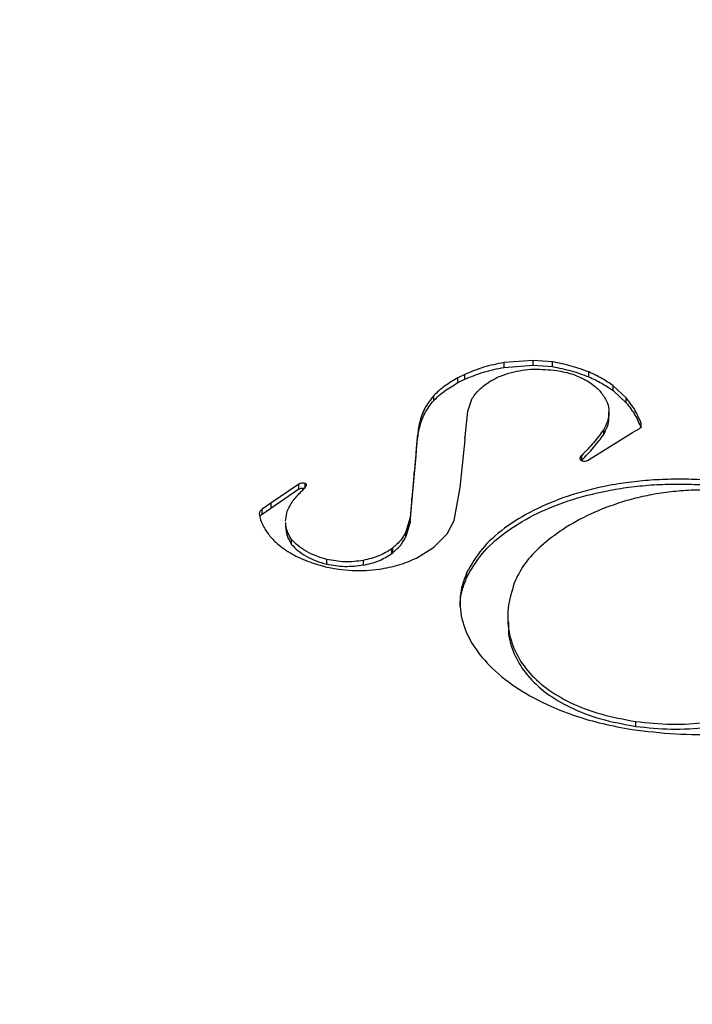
# Model space of a CAD drawing. Header units: millimetres. Extents: x 226 to 954, y 75 to 822.
# Tile 125 of 130: x 855 to 866, y 788 to 805. Entities that reach past the tile are written whole.
import ezdxf

# ---------------------------------------------------------------- set-up
doc = ezdxf.new("R2010")
doc.units = ezdxf.units.MM

msp = doc.modelspace()

# ---------------------------------------------------------------- linework, layer by layer
at = {"color": 179, "linetype": 'Continuous', "lineweight": 25}
for p, q in [((863.746, 799.174), (863.256, 799.137)), ((864.074, 799.149), (863.746, 799.174)), ((863.746, 799.092), (863.746, 799.174)), ((864.074, 799.068), (864.074, 799.149)), ((863.256, 799.055), (863.256, 799.137)), ((863.256, 799.055), (863.746, 799.092)), ((863.746, 799.092), (864.074, 799.068)), ((864.683, 798.896), (864.683, 798.978)), ((862.596, 798.938), (862.478, 798.88)), ((862.478, 798.798), (862.478, 798.88)), ((862.478, 798.798), (862.596, 798.856)), ((862.596, 798.856), (862.596, 798.938)), ((865.316, 798.541), (865.097, 798.745)), ((865.097, 798.664), (865.097, 798.745)), ((865.097, 798.664), (865.316, 798.459)), ((862.071, 798.499), (862.071, 798.581)), ((862.647, 798.316), (862.711, 798.52)), ((865.316, 798.459), (865.316, 798.541)), ((862.601, 797.884), (862.647, 798.316)), ((865.025, 798.218), (865.025, 798.299)), ((864.937, 797.926), (864.937, 798.008)), ((865.425, 797.957), (865.536, 798.022)), ((865.566, 798.035), (865.566, 798.116)), ((862.515, 797.03), (862.601, 797.834)), ((865.005, 797.697), (865.425, 797.957)), ((864.663, 797.486), (865.005, 797.697)), ((861.771, 797.642), (861.739, 797.281)), ((861.739, 797.199), (861.771, 797.561)), ((861.771, 797.561), (861.771, 797.642)), ((864.565, 797.49), (864.565, 797.571)), ((861.739, 797.281), (861.702, 796.847)), ((861.702, 796.766), (861.739, 797.199)), ((861.739, 797.199), (861.739, 797.281)), ((859.793, 797.088), (859.32, 796.765)), ((859.32, 796.684), (859.793, 797.006)), ((859.793, 797.006), (859.793, 797.088)), ((859.899, 797.036), (859.899, 797.1)), ((862.415, 796.473), (862.515, 797.03)), ((861.702, 796.847), (861.67, 796.525)), ((861.702, 796.766), (861.702, 796.847)), ((859.32, 796.765), (859.174, 796.663)), ((859.174, 796.581), (859.32, 796.684)), ((859.174, 796.581), (859.174, 796.663)), ((859.32, 796.765), (859.32, 796.684)), ((861.67, 796.444), (861.702, 796.766)), ((859.57, 796.465), (859.598, 796.633)), ((861.67, 796.525), (861.601, 796.285)), ((861.67, 796.525), (861.67, 796.444)), ((859.569, 796.442), (859.569, 796.36)), ((861.67, 796.444), (861.601, 796.203)), ((862.295, 796.247), (862.415, 796.473)), ((859.672, 796.072), (859.672, 796.154)), ((861.601, 796.203), (861.601, 796.285)), ((862.071, 796.024), (862.295, 796.247)), ((861.363, 795.917), (861.363, 795.998)), ((861.377, 795.931), (861.377, 796.013)), ((861.779, 795.841), (862.071, 796.024)), ((860.264, 795.737), (860.264, 795.819)), ((860.881, 795.801), (860.881, 795.719)), ((860.46, 795.653), (860.696, 795.63)), ((862.629, 795.519), (862.629, 795.601)), ((863.319, 794.846), (863.319, 794.765)), ((865.478, 793.004), (865.478, 793.086))]:
    msp.add_line(p, q, dxfattribs=at)
for points, knots in [([(848.697, 815.208), (849.092, 815.431), (849.898, 815.885), (851.199, 816.541), (852.603, 817.191), (854.121, 817.827), (855.756, 818.445), (857.426, 819.006), (859.117, 819.513), (860.818, 819.964), (862.613, 820.381), (864.503, 820.756), (866.486, 821.085), (868.56, 821.36), (870.626, 821.564), (872.672, 821.703), (874.685, 821.779), (876.749, 821.794), (878.857, 821.744), (881, 821.626), (883.17, 821.435), (885.356, 821.168), (887.547, 820.823), (889.731, 820.398), (891.895, 819.892), (894.026, 819.306), (896.111, 818.639), (898.136, 817.893), (900.089, 817.072), (901.957, 816.179), (903.728, 815.218), (905.392, 814.196), (906.939, 813.118), (908.362, 811.99), (909.653, 810.821), (910.808, 809.617), (911.825, 808.387), (912.701, 807.138), (913.437, 805.877), (914.034, 804.613), (914.496, 803.351), (914.828, 802.098), (915.033, 800.861), (915.119, 799.644), (915.092, 798.452), (914.96, 797.29), (914.721, 796.109), (914.366, 794.916), (913.89, 793.719), (913.321, 792.574), (912.671, 791.483), (911.949, 790.447), (911.167, 789.465), (910.29, 788.489), (909.317, 787.525), (908.247, 786.581), (907.145, 785.704), (906.019, 784.894), (904.883, 784.143), (904.096, 783.677), (903.71, 783.449)], [0, 0, 0, 0, 0.013544, 0.027663, 0.04238, 0.057718, 0.073697, 0.090337, 0.10514, 0.120452, 0.136279, 0.15263, 0.169506, 0.186909, 0.204837, 0.220951, 0.237456, 0.254345, 0.271605, 0.289223, 0.307183, 0.325465, 0.344046, 0.362903, 0.382008, 0.401329, 0.420836, 0.440493, 0.460264, 0.480113, 0.5, 0.519887, 0.539736, 0.559507, 0.579164, 0.598671, 0.617992, 0.637097, 0.655954, 0.674535, 0.692817, 0.710777, 0.728395, 0.745655, 0.762544, 0.779049, 0.795163, 0.813091, 0.830494, 0.84737, 0.863721, 0.879548, 0.89486, 0.909663, 0.926303, 0.942282, 0.95762, 0.972337, 0.986456, 1, 1, 1, 1]), ([(848.469, 815.244), (848.081, 815.014), (847.288, 814.544), (846.142, 813.787), (845.006, 812.97), (843.895, 812.087), (842.817, 811.135), (841.836, 810.163), (840.951, 809.179), (840.163, 808.189), (839.435, 807.144), (838.779, 806.043), (838.205, 804.889), (837.726, 803.682), (837.368, 802.479), (837.126, 801.289), (836.994, 800.117), (836.967, 798.916), (837.053, 797.689), (837.26, 796.441), (837.594, 795.178), (838.06, 793.906), (838.663, 792.631), (839.405, 791.36), (840.288, 790.1), (841.313, 788.86), (842.399, 787.728), (843.515, 786.704), (844.631, 785.783), (845.83, 784.893), (847.107, 784.036), (848.458, 783.216), (849.878, 782.436), (851.363, 781.699), (852.905, 781.007), (854.499, 780.363), (856.273, 779.719), (858.234, 779.091), (860.383, 778.5), (862.564, 777.99), (864.766, 777.561), (866.975, 777.214), (869.179, 776.945), (871.367, 776.752), (873.528, 776.632), (875.653, 776.582), (877.734, 776.598), (879.764, 776.674), (881.827, 776.814), (883.91, 777.02), (886.001, 777.297), (888, 777.629), (889.906, 778.007), (891.716, 778.427), (893.431, 778.883), (895.136, 779.393), (896.82, 779.96), (898.469, 780.582), (899.999, 781.223), (901.415, 781.879), (902.726, 782.54), (903.539, 782.998), (903.938, 783.223)], [0, 0, 0, 0, 0.013544, 0.027663, 0.04238, 0.057718, 0.073697, 0.090336, 0.105139, 0.120451, 0.136278, 0.152628, 0.169504, 0.186908, 0.204835, 0.220949, 0.237454, 0.254342, 0.271602, 0.28922, 0.30718, 0.325462, 0.344043, 0.3629, 0.382004, 0.401326, 0.420832, 0.436548, 0.452342, 0.468195, 0.484088, 0.5, 0.515912, 0.531805, 0.547658, 0.563452, 0.579168, 0.598674, 0.617996, 0.6371, 0.655957, 0.674538, 0.69282, 0.71078, 0.728398, 0.745658, 0.762546, 0.779051, 0.795165, 0.813092, 0.830496, 0.847372, 0.863722, 0.879549, 0.894861, 0.909664, 0.926303, 0.942282, 0.95762, 0.972337, 0.986456, 1, 1, 1, 1]), ([(903.71, 783.449), (903.315, 783.227), (902.509, 782.773), (901.208, 782.117), (899.804, 781.466), (898.287, 780.83), (896.651, 780.213), (894.981, 779.651), (893.29, 779.145), (891.589, 778.693), (889.794, 778.277), (887.904, 777.901), (885.921, 777.573), (883.847, 777.298), (881.781, 777.093), (879.735, 776.955), (877.722, 776.879), (875.658, 776.863), (873.55, 776.913), (871.407, 777.032), (869.237, 777.223), (867.051, 777.49), (864.86, 777.834), (862.676, 778.259), (860.512, 778.765), (858.381, 779.352), (856.296, 780.019), (854.271, 780.764), (852.318, 781.585), (850.45, 782.479), (848.679, 783.439), (847.015, 784.462), (845.468, 785.54), (844.046, 786.667), (842.754, 787.836), (841.599, 789.04), (840.582, 790.27), (839.706, 791.52), (838.97, 792.78), (838.373, 794.045), (837.911, 795.307), (837.58, 796.56), (837.374, 797.797), (837.288, 799.014), (837.315, 800.205), (837.447, 801.367), (837.686, 802.548), (838.041, 803.741), (838.517, 804.938), (839.086, 806.083), (839.737, 807.174), (840.458, 808.211), (841.24, 809.193), (842.117, 810.169), (843.09, 811.133), (844.16, 812.077), (845.262, 812.953), (846.388, 813.764), (847.524, 814.514), (848.311, 814.98), (848.697, 815.208)], [0, 0, 0, 0, 0.013544, 0.027663, 0.04238, 0.057718, 0.073697, 0.090337, 0.10514, 0.120452, 0.136279, 0.15263, 0.169506, 0.186909, 0.204837, 0.220951, 0.237456, 0.254345, 0.271605, 0.289223, 0.307183, 0.325465, 0.344046, 0.362903, 0.382008, 0.401329, 0.420836, 0.440493, 0.460264, 0.480113, 0.5, 0.519887, 0.539736, 0.559507, 0.579164, 0.598671, 0.617992, 0.637097, 0.655954, 0.674535, 0.692817, 0.710777, 0.728395, 0.745655, 0.762544, 0.779049, 0.795163, 0.813091, 0.830494, 0.84737, 0.863721, 0.879548, 0.89486, 0.909663, 0.926303, 0.942282, 0.95762, 0.972337, 0.986456, 1, 1, 1, 1]), ([(912.333, 770.241), (911.891, 769.991), (910.99, 769.481), (909.552, 768.741), (908.015, 768.006), (906.371, 767.281), (904.616, 766.572), (902.746, 765.882), (900.907, 765.269), (899.119, 764.727), (897.399, 764.251), (895.603, 763.802), (893.731, 763.383), (891.794, 763), (889.796, 762.656), (887.737, 762.354), (885.61, 762.096), (883.484, 761.894), (881.369, 761.744), (879.271, 761.646), (877.128, 761.597), (874.945, 761.601), (872.726, 761.66), (870.477, 761.778), (868.204, 761.955), (865.914, 762.195), (863.614, 762.5), (861.312, 762.871), (859.016, 763.309), (856.734, 763.814), (854.476, 764.389), (852.249, 765.031), (850.064, 765.74), (847.929, 766.515), (845.852, 767.354), (843.843, 768.256), (841.909, 769.216), (840.059, 770.232), (838.299, 771.3), (836.635, 772.417), (835.074, 773.577), (833.62, 774.775), (832.277, 776.008), (831.048, 777.27), (829.936, 778.555), (828.942, 779.859), (828.065, 781.176), (827.307, 782.501), (826.665, 783.83), (826.137, 785.158), (825.721, 786.48), (825.413, 787.792), (825.21, 789.09), (825.108, 790.371), (825.101, 791.632), (825.186, 792.869), (825.356, 794.08), (825.616, 795.309), (825.972, 796.55), (826.429, 797.8), (826.964, 799.008), (827.572, 800.173), (828.241, 801.289), (828.962, 802.354), (829.728, 803.371), (830.538, 804.344), (831.467, 805.365), (832.524, 806.421), (833.718, 807.5), (834.947, 808.513), (836.202, 809.463), (837.476, 810.35), (838.758, 811.18), (839.641, 811.7), (840.074, 811.955)], [0, 0, 0, 0, 0.011574, 0.023568, 0.035997, 0.048875, 0.062216, 0.076032, 0.090336, 0.101898, 0.113772, 0.125962, 0.13847, 0.1513, 0.164216, 0.177444, 0.190984, 0.204836, 0.217695, 0.230806, 0.244164, 0.257765, 0.271603, 0.285669, 0.299957, 0.314456, 0.329156, 0.344045, 0.35911, 0.374337, 0.389711, 0.405216, 0.420835, 0.43655, 0.452344, 0.468196, 0.484088, 0.5, 0.515912, 0.531804, 0.547656, 0.56345, 0.579165, 0.594784, 0.610289, 0.625663, 0.64089, 0.655955, 0.670844, 0.685544, 0.700043, 0.714331, 0.728397, 0.742235, 0.755836, 0.769194, 0.782305, 0.795165, 0.809265, 0.823042, 0.836497, 0.849627, 0.862434, 0.874699, 0.886657, 0.898311, 0.909664, 0.923968, 0.937784, 0.951125, 0.964003, 0.976432, 0.988426, 1, 1, 1, 1]), ([(864.683, 798.978), (864.587, 799.014), (864.395, 799.085), (864.18, 799.128), (864.074, 799.149)], [0, 0, 0, 0, 0.502959, 1, 1, 1, 1]), ([(863.256, 799.137), (863.138, 799.114), (862.901, 799.067), (862.698, 798.981), (862.596, 798.938)], [0, 0, 0, 0, 0.495998, 1, 1, 1, 1]), ([(862.596, 798.856), (862.698, 798.899), (862.901, 798.985), (863.138, 799.032), (863.256, 799.055)], [0, 0, 0, 0, 0.504002, 1, 1, 1, 1]), ([(863.381, 798.969), (863.44, 798.984), (863.56, 799.013), (863.82, 799.033), (864.014, 799.015), (864.142, 799.003)], [0, 0, 0, 0, 0.247146, 0.500884, 1, 1, 1, 1]), ([(864.074, 799.068), (864.18, 799.046), (864.395, 799.003), (864.587, 798.932), (864.683, 798.896)], [0, 0, 0, 0, 0.497041, 1, 1, 1, 1]), ([(864.142, 799.003), (864.236, 798.985), (864.425, 798.948), (864.576, 798.872), (864.653, 798.834)], [0, 0, 0, 0, 0.494352, 1, 1, 1, 1]), ([(865.097, 798.745), (865.035, 798.788), (864.911, 798.874), (864.759, 798.943), (864.683, 798.978)], [0, 0, 0, 0, 0.5, 1, 1, 1, 1]), ([(862.478, 798.88), (862.399, 798.834), (862.243, 798.744), (862.128, 798.635), (862.071, 798.581)], [0, 0, 0, 0, 0.505971, 1, 1, 1, 1]), ([(862.711, 798.52), (862.748, 798.575), (862.823, 798.687), (862.958, 798.779), (863.027, 798.826)], [0, 0, 0, 0, 0.488867, 1, 1, 1, 1]), ([(863.027, 798.826), (863.081, 798.856), (863.188, 798.913), (863.318, 798.951), (863.381, 798.969)], [0, 0, 0, 0, 0.509995, 1, 1, 1, 1]), ([(864.653, 798.834), (864.717, 798.791), (864.843, 798.706), (864.915, 798.601), (864.951, 798.55)], [0, 0, 0, 0, 0.506754, 1, 1, 1, 1]), ([(864.683, 798.896), (864.759, 798.862), (864.911, 798.792), (865.035, 798.707), (865.097, 798.664)], [0, 0, 0, 0, 0.5, 1, 1, 1, 1]), ([(862.071, 798.499), (862.128, 798.553), (862.243, 798.662), (862.399, 798.753), (862.478, 798.798)], [0, 0, 0, 0, 0.494029, 1, 1, 1, 1]), ([(862.071, 798.581), (862.014, 798.509), (861.901, 798.365), (861.826, 798.128), (861.789, 797.887), (861.777, 797.724), (861.771, 797.642)], [0, 0, 0, 0, 0.245159, 0.492809, 0.745397, 1, 1, 1, 1]), ([(861.771, 797.561), (861.777, 797.642), (861.789, 797.805), (861.826, 798.046), (861.901, 798.283), (862.014, 798.427), (862.071, 798.499)], [0, 0, 0, 0, 0.254603, 0.507191, 0.754841, 1, 1, 1, 1]), ([(864.951, 798.55), (864.974, 798.507), (865.021, 798.42), (865.029, 798.281), (865.006, 798.141), (864.96, 798.052), (864.937, 798.008)], [0, 0, 0, 0, 0.242156, 0.4946984, 0.7505564, 1, 1, 1, 1]), ([(865.566, 798.116), (865.536, 798.189), (865.476, 798.336), (865.369, 798.472), (865.316, 798.541)], [0, 0, 0, 0, 0.5, 1, 1, 1, 1]), ([(865.316, 798.459), (865.369, 798.391), (865.476, 798.254), (865.536, 798.108), (865.566, 798.035)], [0, 0, 0, 0, 0.5, 1, 1, 1, 1]), ([(864.937, 797.926), (864.959, 797.97), (865.004, 798.059), (865.029, 798.159), (865.023, 798.212), (865.022, 798.218)], [0, 0, 0, 0, 0.463539, 0.938998, 1, 1, 1, 1]), ([(864.937, 798.008), (864.883, 797.933), (864.774, 797.784), (864.634, 797.642), (864.565, 797.571)], [0, 0, 0, 0, 0.498109, 1, 1, 1, 1]), ([(865.536, 798.022), (865.544, 798.029), (865.559, 798.043), (865.573, 798.076), (865.569, 798.1), (865.566, 798.116)], [0, 0, 0, 0, 0.254151, 0.502596, 1, 1, 1, 1]), ([(862.601, 797.834), (862.599, 797.843), (862.597, 797.855), (862.594, 797.87), (862.596, 797.878), (862.599, 797.882), (862.601, 797.884)], [0, 0, 0, 0, 0.519125, 0.76013, 0.877557, 1, 1, 1, 1]), ([(864.565, 797.49), (864.634, 797.561), (864.774, 797.702), (864.883, 797.852), (864.937, 797.926)], [0, 0, 0, 0, 0.501891, 1, 1, 1, 1]), ([(864.565, 797.571), (864.555, 797.562), (864.541, 797.547), (864.533, 797.527), (864.533, 797.515), (864.536, 797.509), (864.538, 797.506)], [0, 0, 0, 0, 0.4903078, 0.7377281, 0.8647108, 1, 1, 1, 1]), ([(864.538, 797.506), (864.539, 797.504), (864.54, 797.501), (864.545, 797.495), (864.56, 797.485), (864.577, 797.479), (864.588, 797.475)], [0, 0, 0, 0, 0.121142, 0.238718, 0.479929, 1, 1, 1, 1]), ([(864.588, 797.475), (864.595, 797.474), (864.607, 797.472), (864.634, 797.475), (864.652, 797.482), (864.663, 797.486)], [0, 0, 0, 0, 0.2442229, 0.4892569, 1, 1, 1, 1]), ([(867.336, 797.076), (867.199, 797.097), (866.929, 797.137), (866.521, 797.167), (866.123, 797.174), (865.736, 797.158), (865.362, 797.121), (864.886, 797.044), (864.33, 796.899), (863.74, 796.655), (863.248, 796.351), (862.857, 795.998), (862.705, 795.734), (862.629, 795.601)], [0, 0, 0, 0, 0.0711801, 0.1397941, 0.2062747, 0.2710128, 0.3343545, 0.3966001, 0.5186369, 0.6388853, 0.758511, 0.8785105, 1, 1, 1, 1]), ([(859.899, 797.1), (859.89, 797.102), (859.872, 797.105), (859.843, 797.103), (859.815, 797.098), (859.8, 797.091), (859.793, 797.088)], [0, 0, 0, 0, 0.249999, 0.4999972, 0.7499986, 1, 1, 1, 1]), ([(859.793, 797.006), (859.8, 797.009), (859.815, 797.016), (859.843, 797.022), (859.872, 797.023), (859.89, 797.02), (859.899, 797.018)], [0, 0, 0, 0, 0.2500014, 0.5000028, 0.750001, 1, 1, 1, 1]), ([(859.833, 796.962), (859.851, 796.979), (859.886, 797.013), (859.91, 797.049), (859.922, 797.067)], [0, 0, 0, 0, 0.5046901, 1, 1, 1, 1]), ([(859.922, 797.067), (859.922, 797.07), (859.923, 797.077), (859.919, 797.086), (859.911, 797.094), (859.903, 797.098), (859.899, 797.1)], [0, 0, 0, 0, 0.250002, 0.499997, 0.749995, 1, 1, 1, 1]), ([(862.629, 795.519), (862.705, 795.652), (862.857, 795.917), (863.248, 796.27), (863.74, 796.574), (864.33, 796.817), (864.886, 796.962), (865.362, 797.039), (865.736, 797.077), (866.123, 797.093), (866.521, 797.085), (866.929, 797.055), (867.199, 797.015), (867.336, 796.995)], [0, 0, 0, 0, 0.1214895, 0.241489, 0.3611147, 0.4813631, 0.6033999, 0.6656455, 0.7289872, 0.7937253, 0.8602059, 0.9288199, 1, 1, 1, 1]), ([(867.27, 796.941), (867.147, 796.955), (866.906, 796.983), (866.544, 796.991), (866.197, 796.974), (865.865, 796.933), (865.549, 796.871), (865.153, 796.764), (864.703, 796.59), (864.245, 796.335), (863.878, 796.054), (863.599, 795.766), (863.495, 795.564), (863.446, 795.468)], [0, 0, 0, 0, 0.074244, 0.145019, 0.213307, 0.279909, 0.345424, 0.410242, 0.53827, 0.66389, 0.784936, 0.898169, 1, 1, 1, 1]), ([(859.598, 796.633), (859.627, 796.69), (859.683, 796.806), (859.783, 796.91), (859.833, 796.962)], [0, 0, 0, 0, 0.502198, 1, 1, 1, 1]), ([(859.174, 796.663), (859.162, 796.652), (859.144, 796.637), (859.128, 796.614), (859.128, 796.601), (859.127, 796.594)], [0, 0, 0, 0, 0.493797, 0.739889, 1, 1, 1, 1]), ([(859.127, 796.594), (859.132, 796.558), (859.14, 796.486), (859.175, 796.417), (859.192, 796.383)], [0, 0, 0, 0, 0.50413, 1, 1, 1, 1]), ([(859.131, 796.534), (859.134, 796.539), (859.143, 796.556), (859.162, 796.571), (859.174, 796.581)], [0, 0, 0, 0, 0.3098488, 1, 1, 1, 1]), ([(859.192, 796.383), (859.222, 796.331), (859.283, 796.228), (859.379, 796.134), (859.427, 796.087)], [0, 0, 0, 0, 0.500001, 1, 1, 1, 1]), ([(859.672, 796.154), (859.642, 796.203), (859.583, 796.296), (859.577, 796.395), (859.574, 796.442)], [0, 0, 0, 0, 0.525484, 1, 1, 1, 1]), ([(859.574, 796.361), (859.577, 796.314), (859.583, 796.215), (859.642, 796.121), (859.672, 796.072)], [0, 0, 0, 0, 0.474516, 1, 1, 1, 1]), ([(860.264, 795.819), (860.202, 795.837), (860.076, 795.874), (859.914, 795.954), (859.77, 796.046), (859.704, 796.119), (859.672, 796.154)], [0, 0, 0, 0, 0.243712, 0.499378, 0.755275, 1, 1, 1, 1]), ([(861.601, 796.285), (861.576, 796.236), (861.525, 796.139), (861.426, 796.055), (861.377, 796.013)], [0, 0, 0, 0, 0.498087, 1, 1, 1, 1]), ([(861.377, 795.931), (861.426, 795.973), (861.525, 796.057), (861.576, 796.155), (861.601, 796.203)], [0, 0, 0, 0, 0.501913, 1, 1, 1, 1]), ([(859.427, 796.087), (859.504, 796.026), (859.658, 795.904), (859.873, 795.818), (859.981, 795.776)], [0, 0, 0, 0, 0.5, 1, 1, 1, 1]), ([(859.672, 796.072), (859.704, 796.037), (859.77, 795.965), (859.914, 795.873), (860.076, 795.792), (860.202, 795.755), (860.264, 795.737)], [0, 0, 0, 0, 0.244725, 0.500622, 0.756288, 1, 1, 1, 1]), ([(861.363, 795.998), (861.294, 795.954), (861.158, 795.868), (860.972, 795.823), (860.881, 795.801)], [0, 0, 0, 0, 0.511097, 1, 1, 1, 1]), ([(861.377, 796.013), (861.376, 796.012), (861.375, 796.012), (861.373, 796.01), (861.372, 796.008), (861.372, 796.004), (861.372, 796.002), (861.372, 796), (861.371, 796), (861.37, 795.999), (861.367, 795.998), (861.365, 795.998), (861.363, 795.998)], [0, 0, 0, 0, 0.074752, 0.143033, 0.273238, 0.533765, 0.650126, 0.701402, 0.748957, 0.796451, 0.849911, 1, 1, 1, 1]), ([(860.881, 795.719), (860.972, 795.741), (861.158, 795.787), (861.294, 795.873), (861.363, 795.917)], [0, 0, 0, 0, 0.488903, 1, 1, 1, 1]), ([(861.151, 795.654), (861.263, 795.675), (861.49, 795.717), (861.682, 795.8), (861.779, 795.841)], [0, 0, 0, 0, 0.49552, 1, 1, 1, 1]), ([(861.363, 795.917), (861.365, 795.917), (861.367, 795.917), (861.37, 795.917), (861.371, 795.918), (861.372, 795.919), (861.372, 795.923), (861.372, 795.926), (861.373, 795.929), (861.375, 795.93), (861.376, 795.931), (861.377, 795.931)], [0, 0, 0, 0, 0.150181, 0.203675, 0.251197, 0.298782, 0.465905, 0.726593, 0.856878, 0.925202, 1, 1, 1, 1]), ([(859.981, 795.776), (860.057, 795.749), (860.208, 795.697), (860.376, 795.668), (860.46, 795.653)], [0, 0, 0, 0, 0.5, 1, 1, 1, 1]), ([(860.881, 795.801), (860.777, 795.788), (860.568, 795.761), (860.365, 795.8), (860.264, 795.819)], [0, 0, 0, 0, 0.5, 1, 1, 1, 1]), ([(860.881, 795.719), (860.777, 795.706), (860.568, 795.68), (860.365, 795.718), (860.264, 795.737)], [0, 0, 0, 0, 0.5, 1, 1, 1, 1]), ([(860.696, 795.63), (860.774, 795.629), (860.926, 795.628), (861.076, 795.646), (861.151, 795.654)], [0, 0, 0, 0, 0.504495, 1, 1, 1, 1]), ([(862.629, 795.601), (862.601, 795.532), (862.545, 795.394), (862.511, 795.182), (862.513, 794.972), (862.567, 794.694), (862.724, 794.353), (863.044, 793.972), (863.484, 793.627), (863.971, 793.365), (864.46, 793.176), (864.919, 793.042), (865.248, 792.983), (865.414, 792.953)], [0, 0, 0, 0, 0.0623512, 0.1240067, 0.1852666, 0.2463608, 0.3685303, 0.4914747, 0.6155563, 0.741091, 0.8259553, 0.9120869, 1, 1, 1, 1]), ([(862.518, 795.009), (862.517, 795.04), (862.514, 795.14), (862.546, 795.312), (862.601, 795.45), (862.629, 795.519)], [0, 0, 0, 0, 0.17559, 0.585482, 1, 1, 1, 1]), ([(863.446, 795.468), (863.4, 795.329), (863.311, 795.058), (863.314, 794.654), (863.421, 794.28), (863.635, 793.94), (863.953, 793.641), (864.372, 793.392), (864.884, 793.196), (865.277, 793.123), (865.478, 793.086)], [0, 0, 0, 0, 0.144128, 0.279182, 0.406395, 0.527349, 0.644137, 0.759493, 0.876812, 1, 1, 1, 1]), ([(863.333, 794.765), (863.33, 794.698), (863.322, 794.507), (863.424, 794.198), (863.634, 793.858), (863.953, 793.559), (864.372, 793.31), (864.884, 793.114), (865.277, 793.041), (865.478, 793.004)], [0, 0, 0, 0, 0.085262, 0.2467, 0.400193, 0.5484, 0.69479, 0.843671, 1, 1, 1, 1]), ([(865.478, 793.086), (865.677, 793.065), (866.074, 793.023), (866.682, 793.062), (867.267, 793.169), (867.815, 793.343), (868.312, 793.575), (868.741, 793.86), (869.094, 794.19), (869.239, 794.436), (869.312, 794.56)], [0, 0, 0, 0, 0.119175, 0.237618, 0.357614, 0.480242, 0.605794, 0.734214, 0.865489, 1, 1, 1, 1]), ([(865.414, 792.953), (865.657, 792.923), (866.14, 792.863), (866.881, 792.867), (867.602, 792.939), (868.172, 793.064), (868.595, 793.2), (868.894, 793.321), (869.172, 793.461), (869.426, 793.619), (869.654, 793.796), (869.851, 793.992), (870.019, 794.206), (870.098, 794.359), (870.138, 794.437)], [0, 0, 0, 0, 0.123914, 0.246571, 0.368086, 0.488852, 0.549312, 0.610032, 0.671287, 0.733418, 0.796841, 0.862041, 0.929562, 1, 1, 1, 1]), ([(865.478, 793.004), (865.677, 792.983), (866.074, 792.941), (866.682, 792.98), (867.267, 793.087), (867.815, 793.261), (868.312, 793.494), (868.741, 793.779), (869.094, 794.108), (869.239, 794.354), (869.312, 794.479)], [0, 0, 0, 0, 0.119175, 0.237618, 0.357614, 0.480242, 0.605794, 0.734214, 0.865489, 1, 1, 1, 1]), ([(880.228, 760.83), (879.307, 760.797), (877.464, 760.73), (874.693, 760.738), (871.927, 760.827), (869.173, 761.004), (866.44, 761.266), (863.736, 761.612), (861.068, 762.042), (858.443, 762.555), (855.871, 763.149), (853.358, 763.822), (850.912, 764.573), (848.539, 765.398), (846.247, 766.297), (844.042, 767.265), (841.931, 768.301), (839.92, 769.401), (838.014, 770.562), (836.22, 771.78), (834.543, 773.053), (832.987, 774.376), (831.557, 775.746), (830.257, 777.158), (829.091, 778.609), (828.062, 780.094), (827.174, 781.609), (826.428, 783.149), (825.828, 784.711), (825.374, 786.288), (825.071, 787.878), (824.91, 789.415), (824.925, 790.422), (824.932, 790.895)], [0, 0, 0, 0, 0.032375, 0.06475, 0.097124, 0.129499, 0.161874, 0.194249, 0.226624, 0.258998, 0.291373, 0.323748, 0.356123, 0.388498, 0.420872, 0.453247, 0.485622, 0.517997, 0.550372, 0.582746, 0.615121, 0.647496, 0.679871, 0.712246, 0.74462, 0.776995, 0.80937, 0.841745, 0.87412, 0.906494, 0.938869, 0.971244, 1, 1, 1, 1])]:
    msp.add_open_spline(points, degree=3, knots=knots, dxfattribs=at)
at = {"color": 8, "linetype": 'Continuous', "lineweight": 25}
msp.add_open_spline([(824.939, 791.344), (824.939, 791.342), (824.91, 790.919), (824.937, 790.067), (825.03, 788.781), (825.236, 787.478), (825.544, 786.162), (825.962, 784.835), (826.492, 783.503), (827.136, 782.169), (827.897, 780.839), (828.777, 779.517), (829.775, 778.209), (830.891, 776.919), (832.123, 775.653), (833.471, 774.416), (834.93, 773.213), (836.497, 772.049), (838.166, 770.929), (839.933, 769.857), (841.789, 768.838), (843.73, 767.874), (845.746, 766.969), (847.83, 766.127), (849.973, 765.349), (852.166, 764.637), (854.4, 763.993), (856.666, 763.417), (858.956, 762.909), (861.26, 762.47), (863.57, 762.098), (865.878, 761.792), (868.176, 761.551), (870.457, 761.373), (872.714, 761.256), (874.94, 761.196), (877.131, 761.192), (879.282, 761.241), (881.387, 761.34), (883.523, 761.491), (885.681, 761.697), (887.853, 761.961), (889.953, 762.272), (891.979, 762.624), (893.918, 763.011), (895.77, 763.429), (897.537, 763.873), (899.229, 764.342), (901.003, 764.88), (902.839, 765.492), (904.715, 766.184), (906.476, 766.896), (908.126, 767.623), (909.668, 768.361), (911.111, 769.104), (912.015, 769.615), (912.459, 769.866)], degree=3, knots=[0, 0, 0, 0, 0.000073, 0.018066, 0.036372, 0.054982, 0.073883, 0.093065, 0.112512, 0.132209, 0.152139, 0.172283, 0.192622, 0.213135, 0.233798, 0.254589, 0.275482, 0.296454, 0.317478, 0.338529, 0.359579, 0.380603, 0.401575, 0.422469, 0.44326, 0.463923, 0.484435, 0.504774, 0.524919, 0.544849, 0.564546, 0.583993, 0.603174, 0.622076, 0.640685, 0.658991, 0.676985, 0.694657, 0.712002, 0.729014, 0.747668, 0.765895, 0.783694, 0.801065, 0.818008, 0.834234, 0.850054, 0.865471, 0.880491, 0.899414, 0.917692, 0.935341, 0.952377, 0.96882, 0.984688, 1, 1, 1, 1], dxfattribs=at)

doc.saveas('drawing.dxf')
